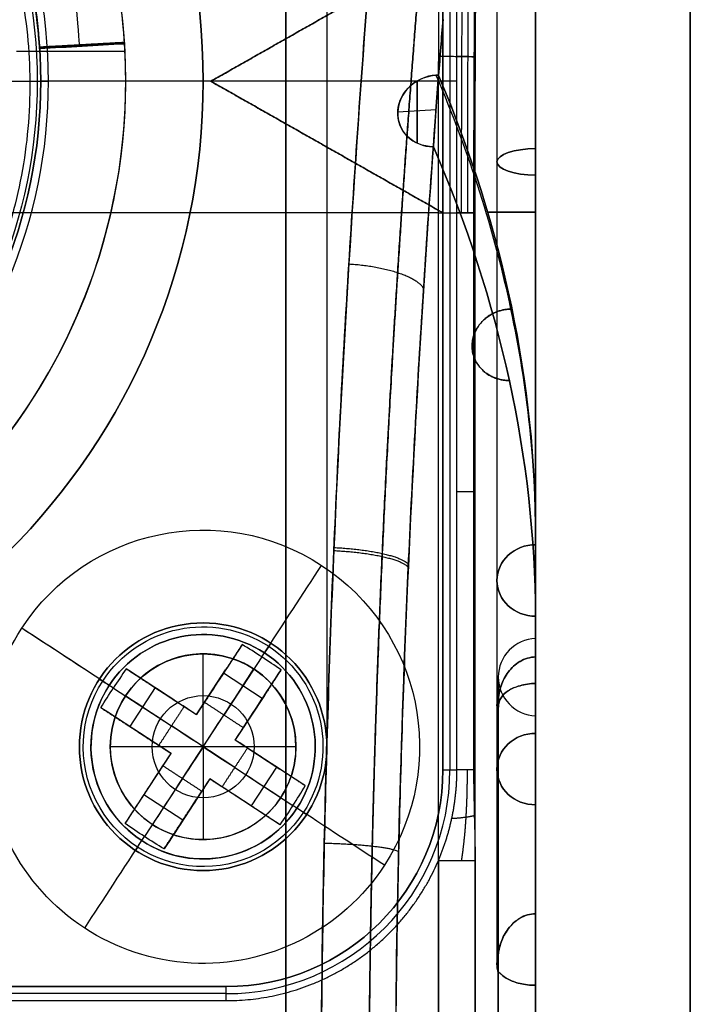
# Model space of a CAD drawing. Header units: millimetres. Extents: x 0 to 290, y -65 to 65.
# Tile 254 of 256: x 280.83 to 289.5, y 1.77 to 14.5. Entities that reach past the tile are written whole.
import ezdxf

# ---------------------------------------------------------------- set-up
doc = ezdxf.new("R2010")
doc.units = ezdxf.units.MM
doc.layers.add('Layer 01', color=7, linetype='Continuous', true_color=0x000000)

# ---------------------------------------------------------------- blocks, each defined once
blk = doc.blocks.new('Block 01')
at = {"layer": 'Layer 01'}
for p, q in [((284.271, -35.614), (284.271, 35.614)), ((286.3, 22.6, -52.55), (286.3, 4.8, -52.55)), ((286.395, 4.8, -44.551), (286.395, 22.6, -44.551)), ((287.5, 19.652), (287.5, 6.5)), ((289.5, 19.48), (289.5, -19.48)), ((287, 19.445, 7.077), (287, 5.638, 2.052)), ((287, 19.445, -7.077), (287, 5.638, -2.052)), ((287.5, 19.392, 10.093), (287.5, 4.722, 10.093)), ((287.5, 19.392, -10.093), (287.5, 4.722, -10.093)), ((286.3, 15.4, -53.3), (283.3, 13.7, -53.3)), ((284.8, 14.55, -53.2), (284.8, 12.85, -53.2)), ((282.184, 14.194, -59.153), (281.086, 14.132, -59.154)), ((281.635, 14.155, -58.315), (281.635, 14.171, -60)), ((280.788, 14.091, -60), (282.19, 14.091, -60)), ((280, 13.7, -46.5), (281.1, 13.7, -46.5)), ((280.96, 13.7, -35.224), (281.2, 13.7, -49)), ((286.3, 13.7, -51.7), (281.1, 13.7, -51.7)), ((281.1, 13.7, -51.7), (281.1, 13.7, -46.5)), ((283.2, 13.7, -49), (281.2, 13.7, -49)), ((283.3, 13.7, -53.4), (282.2, 13.7, -53.4)), ((282.2, 13.7, -60), (282.2, 13.7, -53.4)), ((283.2, 13.7, -49), (283.2, 13.7, -50)), ((286.3, 13.7, -50), (283.2, 13.7, -50)), ((286.3, 13.7, -53.2), (283.3, 13.7, -53.2)), ((286.3, 12, -53.3), (283.3, 13.7, -53.3)), ((285.964, 13.702, 31.947), (285.964, 12.901, 32.279)), ((285.973, 12.897, -32.282), (285.973, 13.707, -31.947)), ((286.483, 13.7, -39.544), (286.3, 13.7, -50)), ((286.3, 13.7, -53.2), (286.3, 13.7, -51.7)), ((286.212, 13.333, 32.144), (285.717, 13.302, 32.069)), ((286.212, 13.331, -32.145), (285.717, 13.3, -32.07)), ((287.5, 12.956, 4.184), (287.5, 12.956, -4.184)), ((284.8, 12.85, -53.4), (284.8, 12.85, -53.2)), ((287.5, 11.223, 17.5), (287.5, 11.223, 4.617)), ((287.5, 11.223, -4.617), (287.5, 11.223, -17.5)), ((284.731, 7.444, -53.4), (284.731, 7.444, -54.942)), ((287, 7.249, -17.5), (287, 2.296, -5.543)), ((287, 7.249, 17.5), (287, 2.296, 5.543)), ((287.5, 6.787, -17.691), (287.5, 6.787, -17.691)), ((283.2, 6.7, -51.7), (283.2, 6.7, -53.4)), ((287.5, 6.708, 17.5), (287.5, 2.018, 6.179)), ((284.075, 6.439, -53.4), (284.048, 6.398, -53.4)), ((283.2, 5.1, -41.279), (283.2, 6.3, -42)), ((283.2, 6.3, -42), (283.2, 6.3, -45.902)), ((283.958, 6.261, -55.604), (283.468, 5.51, -54.05)), ((283.993, 6.314, -50), (283.993, 6.314, -53.3)), ((283.113, 5.515, -54.916), (283.49, 6.093, -54.916)), ((283.965, 5.722, -54.829), (283.463, 6.05, -54.829)), ((281.861, 5.975, -53.4), (281.902, 5.948, -53.4)), ((282.039, 5.858, -55.604), (282.79, 5.368, -54.05)), ((282.579, 5.864, -54.826), (282.251, 5.362, -54.826)), ((282.536, 5.892, -54.916), (283.113, 5.515, -54.916)), ((283.409, 5.968, -55.72), (283.409, 5.968, -54.659)), ((282.66, 5.811, -55.72), (282.66, 5.811, -54.659)), ((283.992, 5.764, -54.916), (283.615, 5.187, -54.916)), ((283.911, 5.64, -55.72), (283.911, 5.64, -54.659)), ((287.017, 5.638, 2.052), (287, 5.638, 2.052)), ((287.017, 5.638, -2.052), (287, 5.638, -2.052)), ((282.932, 4.69, -54.05), (283.468, 5.51, -54.05)), ((287.5, 5.5), (287.5, -5.5)), ((282.785, 5.013, -54.916), (282.207, 5.39, -54.916)), ((283.61, 4.832, -54.05), (282.79, 5.368, -54.05)), ((282.332, 5.309, -55.72), (282.332, 5.309, -54.659)), ((283.2, 5.1, -41.279), (283.2, 3.9, -42)), ((283.615, 5.187, -54.916), (284.193, 4.81, -54.916)), ((282.408, 4.436, -54.916), (282.785, 5.013, -54.916)), ((284.149, 4.838, -54.826), (283.821, 4.336, -54.826)), ((284.068, 4.891, -55.72), (284.068, 4.891, -54.659)), ((283.61, 4.832, -54.05), (284.361, 4.342, -55.604)), ((282.932, 4.69, -54.05), (282.442, 3.939, -55.604)), ((283.287, 4.685, -54.916), (282.91, 4.107, -54.916)), ((283.864, 4.308, -54.916), (283.287, 4.685, -54.916)), ((282.937, 4.15, -54.829), (282.435, 4.478, -54.829)), ((282.489, 4.56, -55.72), (282.489, 4.56, -54.659)), ((283.74, 4.389, -55.72), (283.74, 4.389, -54.659)), ((287.5, 4.363, -11.839), (287.5, -4.363, -11.839)), ((287.5, 4.363, 11.839), (287.5, -4.363, 11.839)), ((282.991, 4.232, -55.72), (282.991, 4.232, -54.659)), ((284.498, 4.252, -53.4), (284.539, 4.225, -53.4)), ((282.407, 3.886, -50), (282.407, 3.886, -53.3)), ((283.2, 3.9, -42), (283.2, 3.9, -45.902)), ((282.352, 3.802, -53.4), (282.325, 3.761, -53.4)), ((283.2, 3.5, -51.7), (283.2, 3.5, -53.4)), ((281.669, 2.756, -53.4), (281.669, 2.756, -54.942)), ((287.017, 2.296, -5.543), (287, 2.296, -5.543)), ((287.017, 2.296, 5.543), (287, 2.296, 5.543)), ((283.5, 2, -52.55), (265.7, 2, -52.55)), ((283.5, 1.909, -44.804), (265.7, 1.909, -44.804))]:
    blk.add_line(p, q, dxfattribs=at)
at = {"layer": 'Layer 01', "extrusion": (9.13859e-18, 0, -1)}
for centre, radius in [((-274.6, 13.7, 49), 8.6), ((-274.6, 13.7, 46.5), 6.5)]:
    blk.add_arc(centre, radius, 90, 270, dxfattribs=at)
at = {"layer": 'Layer 01'}
for centre, radius, start, end in [((274.6, 13.7, -50), 8.6, 270, 90), ((274.6, 13.7, -53.4), 7.6, 270, 90), ((274.6, 13.7, -49), 6.6, 270, 90), ((274.6, 13.7, -51.7), 6.5, 270, 90), ((274.6, 13.7, -49.1), 6.5, 270, 90), ((274.6, 13.7, -57.05), 6.5, 4.4317, 28.4785), ((274.6, 13.7, -56.7), 7.6, 270, 4.665), ((274.6, 13.7, -60), 7.6, 296.9385, 3.7873), ((283.2, 5.1, -53.4), 1.6, 0, 180), ((283.2, 5.1, -53.3), 1.45, 326.8424, 146.8424), ((287.517, 6), 0.5, 91.9234, 268.0766), ((283.2, 5.1, -42), 1.2, 0, 180), ((283.2, 5.1, -45.902), 1.2, 0, 146.8424), ((283.2, 5.1, -53.3), 1.45, 146.8424, 326.8424), ((283.2, 5.1, -45.902), 1.2, 146.8424, 180), ((283.2, 5.1, -53.4), 1.6, 180, 0), ((283.2, 5.1, -45.902), 1.2, 180, 326.8424), ((283.2, 5.1, -45.902), 1.2, 326.8424, 360), ((283.5, 4.8, -50), 2.8, 270, 0), ((283.5, 4.8, -53.4), 2.8, 270, 0), ((283.5, 4.8, -44.778), 2.891, 270, 0)]:
    blk.add_arc(centre, radius, start, end, dxfattribs=at)
at = {"layer": 'Layer 01', "extrusion": (0, 0, -1)}
for centre, radius, start, end in [((-274.6, 13.7, 49.5), 8.6, 90, 270), ((-274.6, 13.7, 40.67), 6.455, 90, 270), ((-283.2, 5.1, 54.171), 2.8, 33.1576, 213.1576), ((-283.2, 5.1, 51.65), 1.45, 33.1576, 213.1576), ((-283.2, 5.1, 54.171), 2.8, 213.1576, 33.1576), ((-283.2, 5.1, 52.55), 1.6, 0, 180), ((-283.2, 5.1, 53.4), 1.55, 33.1576, 213.1576), ((-283.2, 5.1, 43.951), 1.2, 0, 180), ((-283.2, 5.1, 53.4), 1.55, 213.1576, 33.1576), ((-283.2, 5.1, 51.65), 1.45, 213.1576, 33.1576), ((-283.2, 5.1, 41.676), 0.66, 0, 180), ((-283.2, 5.1, 52.55), 1.6, 180, 0), ((-283.2, 5.1, 43.951), 1.2, 180, 0), ((-283.2, 5.1, 41.676), 0.66, 180, 0), ((-283.5, 4.8, 52.55), 2.8, 180, 270)]:
    blk.add_arc(centre, radius, start, end, dxfattribs=at)
at = {"layer": 'Layer 01', "extrusion": (1, 0, 0)}
for start, end in [(64.4201, 115.5799), (244.4201, 295.5799)]:
    blk.add_arc((0, 0, 284.271), 35.655, start, end, dxfattribs=at)
at = {"layer": 'Layer 01', "extrusion": (-1, -8.63844e-32, -9.13859e-18)}
for centre, radius, start, end in [((0, 0, -284.802), 35.646, 98.4162, 114.9821), ((0, 0, -287.017), 6, 180, 199.9748), ((0, 0, -287.017), 6, 160.0252, 180), ((0, 0, -287.017), 6, 200.0252, 247.4748), ((0, 0, -287.017), 6, 112.5252, 159.9748), ((0, 0, -287.017), 6, 247.5252, 292.4748), ((0, 0, -287.017), 6, 67.5252, 112.4748)]:
    blk.add_arc(centre, radius, start, end, dxfattribs=at)
at = {"layer": 'Layer 01', "extrusion": (0.161736, -0.377645, -0.911716)}
blk.add_arc((268.34, 104.777, 11.949), 0.5, 115.1859, 295.1279, dxfattribs=at)
at = {"layer": 'Layer 01', "extrusion": (0.161736, -0.377645, 0.911716)}
for start, end in [(68.6711, 244.8141), (64.8721, 68.6711)]:
    blk.add_arc((268.34, -104.777, 11.949), 0.5, start, end, dxfattribs=at)
at = {"layer": 'Layer 01', "extrusion": (0, -0.939693, -0.34202)}
blk.add_arc((287.5, 0, -13.471), 0.5, 90, 270, dxfattribs=at)
at = {"layer": 'Layer 01', "extrusion": (0, -0.939693, 0.34202)}
blk.add_arc((287.5, 0, -13.471), 0.5, 90, 270, dxfattribs=at)
at = {"layer": 'Layer 01', "extrusion": (-9.68481e-21, 1, -1.23132e-20)}
blk.add_arc((-286.233, 39.059, 12), 0.5, 91, 165.3729, dxfattribs=at)
at = {"layer": 'Layer 01', "extrusion": (-7.20853e-15, 1, 1.1276e-14)}
blk.add_arc((-286.214, -39.134, 12), 0.5, 194.6785, 237.4944, dxfattribs=at)
at = {"layer": 'Layer 01', "extrusion": (0, 1, 0)}
for centre, start, end in [((-203.625, -17.5, 12.008), 180, 186.97489), ((-203.625, 17.5, 12.008), 173.02511, 180)]:
    blk.add_arc(centre, 83.875, start, end, dxfattribs=at)
at = {"layer": 'Layer 01', "extrusion": (0, -1, 0)}
blk.add_arc((286.214, -39.134, -8.4), 0.5, 302.5056, 345.3215, dxfattribs=at)
at = {"layer": 'Layer 01', "extrusion": (-1.0722e-15, 6.78709e-16, -1)}
for centre, start, end in [((-283.2, 5.1, 53.4), 33.1576, 213.1576), ((-283.2, 5.1, 54.942), 33.1576, 213.1576), ((-283.2, 5.1, 54.942), 213.1576, 33.1576)]:
    blk.add_arc(centre, 2.8, start, end, dxfattribs=at)
at = {"layer": 'Layer 01', "extrusion": (-8.44295e-18, -0.382683, 0.92388)}
blk.add_arc((287.5, 0, -18.942), 0.5, 90, 270, dxfattribs=at)
at = {"layer": 'Layer 01', "extrusion": (4.07756e-18, -0.382683, -0.92388)}
blk.add_arc((287.5, 0, -18.942), 0.5, 90.025, 270, dxfattribs=at)
at = {"layer": 'Layer 01', "extrusion": (0.837169, -0.546944, 1.92546e-17)}
for start, end in [(286.1021, 304.0558), (235.9442, 253.8979)]:
    blk.add_arc((159.164, -50.8, 234.297), 5, start, end, dxfattribs=at)
at = {"layer": 'Layer 01', "extrusion": (-9.97507e-18, -1.52681e-17, -1)}
for start, end in [(33.1576, 213.1576), (213.1576, 33.1576)]:
    blk.add_arc((-283.2, 5.1, 50), 1.45, start, end, dxfattribs=at)
at = {"layer": 'Layer 01', "extrusion": (1.05225e-15, -7.09245e-16, -1)}
blk.add_arc((-283.2, 5.1, 53.4), 2.8, 213.1576, 33.1576, dxfattribs=at)
at = {"layer": 'Layer 01', "extrusion": (0.546944, 0.837169, -5.83679e-14)}
blk.add_arc((-234.297, -50.8, 159.164), 5, 286.1021, 304.0558, dxfattribs=at)
at = {"layer": 'Layer 01', "extrusion": (0.546944, 0.837169, 0)}
for start, end in [(287.9706, 304.0558), (235.9442, 253.8979)]:
    blk.add_arc((-234.297, -50.8, 159.164), 5, start, end, dxfattribs=at)
at = {"layer": 'Layer 01', "extrusion": (0, -8.89859e-17, -1)}
for start, end in [(0, 180), (180, 0)]:
    blk.add_arc((-283.2, 5.1, 51.7), 1.6, start, end, dxfattribs=at)
at = {"layer": 'Layer 01', "extrusion": (3.82773e-15, -2.52254e-15, -1)}
blk.add_arc((-283.2, 5.1, 53.4), 1.55, 33.1576, 213.1576, dxfattribs=at)
at = {"layer": 'Layer 01', "extrusion": (-1, -5.96654e-17, 8.16683e-18)}
blk.add_arc((0, 0, -287.5), 6.5, 180, 195.5881, dxfattribs=at)
at = {"layer": 'Layer 01', "extrusion": (-1, -6.19438e-17, -8.47869e-18)}
blk.add_arc((0, 0, -287.5), 6.5, 164.4119, 180, dxfattribs=at)
at = {"layer": 'Layer 01', "extrusion": (-0.837169, 0.546944, 1.3347e-12)}
blk.add_arc((-159.164, -50.8, -233.997), 4.991, 253.9235, 266.554, dxfattribs=at)
at = {"layer": 'Layer 01', "extrusion": (0.473668, 0.72501, 0.5)}
blk.add_arc((-234.297, -123.576, 111.239), 4.854, 266.4563, 273.5437, dxfattribs=at)
at = {"layer": 'Layer 01', "extrusion": (-0.837169, 0.546944, -1.82378e-17)}
for centre, radius, start, end in [((-160.714, -53.3, -234.297), 0.1, 270, 0), ((-150.9, -50.213, -234.297), 10.4, 142.6232, 155.5116)]:
    blk.add_arc(centre, radius, start, end, dxfattribs=at)
at = {"layer": 'Layer 01', "extrusion": (-0.72501, 0.473668, 0.5)}
blk.add_arc((-159.164, 73.154, -229.508), 4.854, 266.4563, 270, dxfattribs=at)
at = {"layer": 'Layer 01', "extrusion": (0.546944, 0.837169, -3.84233e-13)}
blk.add_arc((-234.297, -50.8, 159.464), 4.991, 273.446, 286.0765, dxfattribs=at)
at = {"layer": 'Layer 01', "extrusion": (0.837169, -0.546944, 4.09971e-13)}
blk.add_arc((159.164, -50.8, 234.597), 4.991, 273.446, 286.0765, dxfattribs=at)
at = {"layer": 'Layer 01', "extrusion": (1.90888e-15, -1.2689e-15, -1)}
blk.add_arc((-283.2, 5.1, 53.4), 1.55, 213.1576, 33.1576, dxfattribs=at)
at = {"layer": 'Layer 01', "extrusion": (0.72501, -0.473668, -0.5)}
blk.add_arc((159.164, 73.154, 229.508), 4.854, 266.4563, 270, dxfattribs=at)
at = {"layer": 'Layer 01', "extrusion": (0.546944, 0.837169, -1.33921e-13)}
blk.add_arc((-232.747, -53.3, 159.164), 0.1, 180, 270, dxfattribs=at)
at = {"layer": 'Layer 01', "extrusion": (-0.546944, -0.837169, -1.82378e-17)}
for centre, radius, start, end in [((232.747, -53.3, -159.164), 0.1, 270, 0), ((242.561, -50.213, -159.164), 10.4, 142.6232, 155.5116)]:
    blk.add_arc(centre, radius, start, end, dxfattribs=at)
at = {"layer": 'Layer 01', "extrusion": (-1, -5.49937e-18, 5.2645e-18)}
blk.add_arc((0, 0, -287.5), 6.5, 204.4119, 243.0881, dxfattribs=at)
at = {"layer": 'Layer 01', "extrusion": (-1, 1.08926e-13, 4.94328e-14)}
blk.add_arc((0, 0, -287.5), 6.5, 116.9119, 155.5881, dxfattribs=at)
at = {"layer": 'Layer 01', "extrusion": (-0.546944, -0.837169, -3.01906e-14)}
blk.add_arc((242.561, -50.213, -159.164), 10.4, 142.6232, 155.5116, dxfattribs=at)
at = {"layer": 'Layer 01', "extrusion": (0.546944, 0.837169, -1.00195e-13)}
blk.add_arc((-234.297, -50.8, 158.864), 4.991, 273.446, 286.0765, dxfattribs=at)
at = {"layer": 'Layer 01', "extrusion": (3.46953e-12, -0.939693, -0.34202)}
blk.add_arc((287.5, 0, -6), 0.5, 165.1128, 194.8872, dxfattribs=at)
at = {"layer": 'Layer 01', "extrusion": (6.22336e-14, -0.939693, 0.34202)}
blk.add_arc((287.5, 0, -6), 0.5, 165.1128, 194.8872, dxfattribs=at)
at = {"layer": 'Layer 01', "extrusion": (1, -6.47977e-51, 9.13859e-18)}
blk.add_arc((0, 0, 287.5), 5.5, 180, 0, dxfattribs=at)
at = {"layer": 'Layer 01', "extrusion": (1, 6.46644e-51, 9.13859e-18)}
blk.add_arc((0, 0, 287.5), 5.5, 0, 180, dxfattribs=at)
at = {"layer": 'Layer 01', "extrusion": (0, -0.382683, -0.92388)}
blk.add_arc((287.5, 0, -12.572), 0.5, 90, 270, dxfattribs=at)
at = {"layer": 'Layer 01', "extrusion": (0, -0.382683, 0.92388)}
blk.add_arc((287.5, 0, -12.572), 0.5, 90, 270, dxfattribs=at)
at = {"layer": 'Layer 01', "extrusion": (0, -2.77556e-17, -1)}
blk.add_arc((-283.2, 5.1, 42), 1.2, 180, 0, dxfattribs=at)
at = {"layer": 'Layer 01', "extrusion": (0.837169, -0.546944, -1.82378e-17)}
for centre, radius, start, end in [((167.429, -50.213, 234.297), 10.4, 142.6232, 155.5116), ((157.614, -53.3, 234.297), 0.1, 270, 0)]:
    blk.add_arc(centre, radius, start, end, dxfattribs=at)
at = {"layer": 'Layer 01', "extrusion": (0.546944, 0.837169, 3.49575e-14)}
blk.add_arc((-226.032, -50.213, 159.164), 10.4, 142.6232, 155.5116, dxfattribs=at)
at = {"layer": 'Layer 01', "extrusion": (0.546944, 0.837169, 8.36487e-14)}
blk.add_arc((-234.297, -50.8, 159.464), 4.991, 253.9235, 266.554, dxfattribs=at)
at = {"layer": 'Layer 01', "extrusion": (0.837169, -0.546944, -1.96253e-13)}
blk.add_arc((159.164, -50.8, 233.997), 4.991, 253.9235, 266.554, dxfattribs=at)
at = {"layer": 'Layer 01', "extrusion": (-2.5099e-15, -2.77556e-17, -1)}
blk.add_arc((-283.5, 4.8, 51.7), 2.8, 180, 270, dxfattribs=at)
at = {"layer": 'Layer 01', "extrusion": (-6.2337e-13, 1, 4.54344e-13)}
blk.add_arc((-286.214, -39.134, 4.8), 0.5, 194.6785, 237.4944, dxfattribs=at)
at = {"layer": 'Layer 01', "extrusion": (-0.837169, 0.546944, -1.21474e-12)}
blk.add_arc((-159.164, -50.8, -234.597), 4.991, 273.446, 286.0765, dxfattribs=at)
at = {"layer": 'Layer 01', "extrusion": (0.546944, 0.837169, 6.38856e-14)}
blk.add_arc((-234.297, -50.8, 158.864), 4.991, 253.9235, 266.554, dxfattribs=at)
at = {"layer": 'Layer 01', "extrusion": (0.72501, -0.473668, 0.5)}
blk.add_arc((159.164, -161.143, 176.306), 4.854, 270, 273.5437, dxfattribs=at)
at = {"layer": 'Layer 01', "extrusion": (-0.72501, 0.473668, -0.5)}
blk.add_arc((-159.164, -161.143, -176.306), 4.854, 270, 273.5437, dxfattribs=at)
at = {"layer": 'Layer 01', "extrusion": (0.546944, 0.837169, 1.70544e-13)}
blk.add_arc((-234.297, -50.8, 159.164), 5, 235.9442, 253.8979, dxfattribs=at)
at = {"layer": 'Layer 01', "extrusion": (0.546944, 0.837169, 2.36546e-13)}
blk.add_arc((-235.847, -53.3, 159.164), 0.1, 270, 0, dxfattribs=at)
at = {"layer": 'Layer 01', "extrusion": (0.473668, 0.72501, -0.5)}
blk.add_arc((-234.297, 35.588, 164.441), 4.854, 266.4563, 273.5437, dxfattribs=at)
at = {"layer": 'Layer 01', "extrusion": (-5.36941e-19, 1, 6.82663e-19)}
blk.add_arc((-286.233, -39.059, 3.627), 0.5, 194.6271, 269, dxfattribs=at)
at = {"layer": 'Layer 01', "extrusion": (-9.67144e-15, -0.382683, 0.92388)}
blk.add_arc((287.5, 0, -6), 0.5, 165.1128, 194.8872, dxfattribs=at)
at = {"layer": 'Layer 01', "extrusion": (-6.51771e-15, -0.382683, -0.92388)}
blk.add_arc((287.5, 0, -6), 0.5, 165.1128, 194.8872, dxfattribs=at)
at = {"layer": 'Layer 01', "extrusion": (-1, 4.58627e-32, -5.95453e-18)}
blk.add_arc((0, 0, -287.5), 6.5, 251.9119, 288.0881, dxfattribs=at)
at = {"layer": 'Layer 01', "extrusion": (-1, 4.71731e-32, -5.95453e-18)}
blk.add_arc((0, 0, -287.5), 6.5, 71.9119, 108.0881, dxfattribs=at)
at = {"layer": 'Layer 01'}
for points, degree in [([(286.3, 22.6, -50), (286.3, 13.7, -50), (286.3, 4.8, -50)], 2), ([(286.3, 22.6, -51.7), (286.3, 13.7, -51.7), (286.3, 4.8, -51.7)], 2), ([(287.5, 19.541, 6.58), (287.5, 12.901, 4.163), (287.5, 6.261, 1.747)], 2), ([(287.5, 6.261, -1.747), (287.5, 12.901, -4.163), (287.5, 19.541, -6.58)], 2), ([(287.5, 5.919, 2.686), (287.5, 12.635, 5.131), (287.5, 19.352, 7.576)], 2), ([(287.5, 19.352, -7.576), (287.5, 12.635, -5.131), (287.5, 5.919, -2.686)], 2), ([(289.5, -18.688, 17.5), (289.5, 0, 17.5), (289.5, 18.688, 17.5)], 2), ([(289.5, 18.688, -17.5), (289.5, 0, -17.5), (289.5, -18.688, -17.5)], 2), ([(287.5, 16.227, 17.5), (287.5, 12.008, 17.5), (287.5, 7.79, 17.5)], 2), ([(287.5, 7.79, -17.5), (287.5, 12.008, -17.5), (287.5, 16.227, -17.5)], 2), ([(286.242, 12, 39.559), (286.242, 13.347, 39.559), (286.247, 14.694, 39.537), (286.259, 16.04, 39.493)], 3), ([(286.718, 16.031, -39.183), (286.704, 14.688, -39.234), (286.697, 13.344, -39.26), (286.697, 12, -39.26)], 3), ([(286.717, 12, 39.186), (286.717, 13.342, 39.186), (286.723, 14.683, 39.164), (286.734, 16.024, 39.12)], 3), ([(283.3, 13.7, -53.2), (284.8, 14.55, -53.2), (286.3, 15.4, -53.2)], 2), ([(286.3, 15.4, -53.4), (284.8, 14.55, -53.4), (283.3, 13.7, -53.4)], 2), ([(286.3, 12, -53.2), (286.3, 13.7, -53.2), (286.3, 15.4, -53.2)], 2), ([(286.245, 13.775, -31.953), (286.264, 14.018, -31.846), (286.283, 14.259, -31.737), (286.302, 14.499, -31.624)], 3), ([(286.302, 14.499, 31.624), (286.283, 14.258, 31.737), (286.264, 14.017, 31.846), (286.245, 13.775, 31.953)], 3), ([(282.183, 14.202, -60), (281.634, 14.171, -60), (281.085, 14.141, -60)], 2), ([(281.085, 14.141, -60), (281.085, 14.135, -59.436), (281.086, 14.129, -58.871), (281.086, 14.124, -58.307)], 3), ([(281.086, 14.124, -58.307), (281.452, 14.144, -58.313), (281.818, 14.165, -58.318), (282.184, 14.186, -58.323)], 3), ([(281.948, 14.172, -58.32), (281.517, 14.148, -58.311), (281.086, 14.124, -58.301)], 2), ([(282.183, 14.202, -60), (282.184, 14.197, -59.441), (282.184, 14.191, -58.882), (282.184, 14.186, -58.323)], 3), ([(286.211, 13.317, -32.15), (286.222, 13.471, -32.088), (286.232, 13.626, -32.026), (286.243, 13.78, -31.964)], 3), ([(286.243, 13.78, 31.964), (286.232, 13.626, 32.026), (286.222, 13.471, 32.088), (286.211, 13.317, 32.15)], 3), ([(286.245, 13.775, -31.953), (286.245, 13.777, -31.957), (286.244, 13.779, -31.961), (286.243, 13.78, -31.964)], 3), ([(286.243, 13.78, 31.964), (286.244, 13.779, 31.961), (286.245, 13.777, 31.957), (286.245, 13.775, 31.953)], 3), ([(287.5, 7.79, -17.5), (287.5, 9.794, -22.339), (287.081, 11.797, -27.176), (286.245, 13.775, -31.953)], 3), ([(286.245, 13.775, 31.953), (287.081, 11.797, 27.176), (287.5, 9.794, 22.339), (287.5, 7.79, 17.5)], 3), ([(283.3, 13.7, -53.4), (284.8, 12.85, -53.4), (286.3, 12, -53.4)], 2), ([(283.3, 13.7, -53.4), (283.3, 13.7, -53.3), (283.3, 13.7, -53.2)], 2), ([(286.3, 12, -53.2), (284.8, 12.85, -53.2), (283.3, 13.7, -53.2)], 2), ([(286.177, 12.854, -32.336), (287.047, 10.849, -27.498), (287.489, 8.818, -22.596), (287.5, 6.787, -17.691)], 3), ([(287.5, 6.787, 17.691), (287.489, 8.818, 22.596), (287.047, 10.849, 27.498), (286.177, 12.854, 32.336)], 3), ([(286.242, 12, 39.559), (269.121, 12, 39.858), (252, 12, 40.157)], 2), ([(286.242, -12, 39.559), (286.242, 0, 39.559), (286.242, 12, 39.559)], 2), ([(286.3, 4.8, -53.4), (286.3, 8.4, -53.4), (286.3, 12, -53.4)], 2), ([(286.3, 12, -53.4), (286.3, 12, -53.3), (286.3, 12, -53.2)], 2), ([(286.482, 4.8, -39.555), (286.482, 8.4, -39.555), (286.482, 12, -39.555)], 2), ([(286.697, 12, -39.26), (286.697, 8.4, -39.26), (286.697, 4.8, -39.26)], 2), ([(286.717, -12, 39.186), (286.717, 0, 39.186), (286.717, 12, 39.186)], 2), ([(287.5, 7.79, 17.5), (287.5, 7.764, 17.436), (287.5, 7.737, 17.372), (287.5, 7.711, 17.309)], 3), ([(287.5, 7.711, -17.31), (287.5, 7.737, -17.373), (287.5, 7.764, -17.437), (287.5, 7.79, -17.5)], 3), ([(287.5, 2.942, -5.796), (287.5, 5.326, -11.552), (287.5, 7.711, -17.309)], 2), ([(287.5, 7.711, 17.309), (287.5, 5.326, 11.552), (287.5, 2.942, 5.796)], 2), ([(287.5, 7.711, -17.309), (287.5, 7.711, -17.309), (287.5, 7.711, -17.309), (287.5, 7.711, -17.31)], 3), ([(287.5, 6.787, -17.691), (287.5, 6.76, -17.628), (287.5, 6.734, -17.564), (287.5, 6.708, -17.5)], 3), ([(287.5, 6.708, 17.5), (287.5, 6.734, 17.564), (287.5, 6.76, 17.628), (287.5, 6.787, 17.691)], 3), ([(280.856, 6.631, -53.4), (280.856, 6.631, -54.171), (280.856, 6.631, -54.942)], 2), ([(287.5, 6.708, -17.5), (287.5, 4.363, -11.839), (287.5, 2.018, -6.179)], 2), ([(287.5, -6.708, -17.5), (287.5, 0, -17.5), (287.5, 6.708, -17.5)], 2), ([(287.5, 6.708, 17.5), (287.5, 0, 17.5), (287.5, -6.708, 17.5)], 2), ([(287.5, 2.018, 6.179), (287.5, 4.363, 11.839), (287.5, 6.708, 17.5)], 2), ([(283.705, 6.421, -55.596), (283.461, 6.048, -54.823), (283.217, 5.674, -54.05)], 2), ([(282.207, 6.107, -55.596), (282.581, 5.863, -54.823), (282.954, 5.619, -54.05)], 2), ([(284.207, 6.093, -55.596), (283.963, 5.719, -54.823), (283.719, 5.346, -54.05)], 2), ([(281.986, 5.893, -50), (281.986, 5.893, -51.65), (281.986, 5.893, -53.3)], 2), ([(281.879, 5.605, -55.596), (282.252, 5.361, -54.823), (282.626, 5.117, -54.05)], 2), ([(282.954, 5.619, -54.05), (282.79, 5.368, -54.05), (282.626, 5.117, -54.05)], 2), ([(283.113, 5.515, -54.05), (283.034, 5.567, -54.05), (282.954, 5.619, -54.05)], 2), ([(283.217, 5.674, -54.05), (283.165, 5.595, -54.05), (283.113, 5.515, -54.05)], 2), ([(283.719, 5.346, -54.05), (283.468, 5.51, -54.05), (283.217, 5.674, -54.05)], 2), ([(287.017, 5.682, 1.931), (287.017, 5.653, 2.012), (287.017, 5.624, 2.092), (287.017, 5.594, 2.173)], 3), ([(287.017, 5.682, -1.931), (287.017, 5.653, -2.012), (287.017, 5.624, -2.092), (287.017, 5.594, -2.173)], 3), ([(283.113, 5.515, -54.05), (283.113, 5.515, -54.916), (283.113, 5.515, -55.782)], 2), ([(283.615, 5.187, -54.05), (283.667, 5.266, -54.05), (283.719, 5.346, -54.05)], 2), ([(281.6, 5.1, -53.4), (281.6, 5.1, -52.55), (281.6, 5.1, -51.7)], 2), ([(282, 5.1, -42), (282, 5.1, -43.951), (282, 5.1, -45.902)], 2), ([(283.2, 5.1, -41.279), (282.6, 5.1, -41.639), (282, 5.1, -42)], 2), ([(282.626, 5.117, -54.05), (282.705, 5.065, -54.05), (282.785, 5.013, -54.05)], 2), ([(284.4, 5.1, -42), (283.8, 5.1, -41.639), (283.2, 5.1, -41.279)], 2), ([(283.774, 5.083, -54.05), (283.695, 5.135, -54.05), (283.615, 5.187, -54.05)], 2), ([(283.615, 5.187, -55.782), (283.615, 5.187, -54.916), (283.615, 5.187, -54.05)], 2), ([(284.4, 5.1, -45.902), (284.4, 5.1, -43.951), (284.4, 5.1, -42)], 2), ([(284.8, 5.1, -51.7), (284.8, 5.1, -52.55), (284.8, 5.1, -53.4)], 2), ([(282.785, 5.013, -54.05), (282.733, 4.934, -54.05), (282.681, 4.854, -54.05)], 2), ([(282.785, 5.013, -55.782), (282.785, 5.013, -54.916), (282.785, 5.013, -54.05)], 2), ([(283.446, 4.581, -54.05), (283.61, 4.832, -54.05), (283.774, 5.083, -54.05)], 2), ([(284.521, 4.595, -55.596), (284.148, 4.839, -54.823), (283.774, 5.083, -54.05)], 2), ([(282.193, 4.107, -55.596), (282.437, 4.481, -54.823), (282.681, 4.854, -54.05)], 2), ([(282.681, 4.854, -54.05), (282.932, 4.69, -54.05), (283.183, 4.526, -54.05)], 2), ([(286.3, 4.8, -50), (286.391, 4.8, -44.778), (286.482, 4.8, -39.555)], 2), ([(286.3, 4.8, -53.4), (286.3, 4.8, -52.55), (286.3, 4.8, -51.7)], 2), ([(286.697, 4.8, -39.26), (286.697, 4.407, -39.26), (286.717, 4.019, -39.186), (286.717, 3.627, -39.186)], 3), ([(283.183, 4.526, -54.05), (283.235, 4.605, -54.05), (283.287, 4.685, -54.05)], 2), ([(283.287, 4.685, -54.05), (283.366, 4.633, -54.05), (283.446, 4.581, -54.05)], 2), ([(283.287, 4.685, -55.782), (283.287, 4.685, -54.916), (283.287, 4.685, -54.05)], 2), ([(284.193, 4.093, -55.596), (283.819, 4.337, -54.823), (283.446, 4.581, -54.05)], 2), ([(282.695, 3.779, -55.596), (282.939, 4.152, -54.823), (283.183, 4.526, -54.05)], 2), ([(284.414, 4.307, -53.3), (284.414, 4.307, -51.65), (284.414, 4.307, -50)], 2), ([(285.544, 3.569, -54.942), (285.544, 3.569, -54.171), (285.544, 3.569, -53.4)], 2), ([(286.242, 3.627, -39.559), (286.242, -4.187, -39.559), (286.242, -12, -39.559)], 2), ([(286.717, 3.627, -39.186), (286.717, -4.187, -39.186), (286.717, -12, -39.186)], 2), ([(287.017, 2.415, -5.494), (287.017, 2.336, -5.527), (287.017, 2.257, -5.56), (287.017, 2.177, -5.592)], 3), ([(287.017, 2.415, 5.494), (287.017, 2.336, 5.527), (287.017, 2.257, 5.56), (287.017, 2.177, 5.592)], 3), ([(283.5, 2, -50), (274.6, 2, -50), (265.7, 2, -50)], 2), ([(283.5, 2, -51.7), (274.6, 2, -51.7), (265.7, 2, -51.7)], 2), ([(265.7, 2, -53.4), (274.6, 2, -53.4), (283.5, 2, -53.4)], 2), ([(283.5, 1.819, -39.607), (283.5, 1.909, -44.804), (283.5, 2, -50)], 2), ([(283.5, 2, -53.4), (283.5, 2, -52.55), (283.5, 2, -51.7)], 2), ([(265.7, 1.824, -39.918), (274.6, 1.821, -39.763), (283.5, 1.819, -39.607)], 2)]:
    blk.add_open_spline(points, degree=degree, dxfattribs=at)
for points, knots in [([(274.6, 20.01, -32.36), (275.03, 20.009, -32.34), (275.46, 19.966, -32.347), (276.313, 19.789, -32.416), (276.719, 19.66, -32.476), (277.299, 19.412, -32.598), (277.488, 19.319, -32.644), (277.856, 19.116, -32.747), (278.036, 19.005, -32.803), (278.55, 18.651, -32.983), (278.862, 18.388, -33.117), (279.286, 17.955, -33.333), (279.421, 17.804, -33.408), (279.675, 17.489, -33.563), (279.796, 17.325, -33.643), (280.128, 16.822, -33.883), (280.315, 16.472, -34.047), (280.622, 15.739, -34.379), (280.742, 15.352, -34.548), (280.906, 14.571, -34.878), (280.951, 14.175, -35.039), (280.966, 13.37, -35.353), (280.934, 12.96, -35.507), (280.794, 12.16, -35.795), (280.685, 11.766, -35.931), (280.387, 10.991, -36.188), (280.199, 10.617, -36.306), (279.866, 10.089, -36.469), (279.745, 9.918, -36.521), (279.486, 9.586, -36.62), (279.346, 9.424, -36.667), (278.907, 8.964, -36.802), (278.585, 8.689, -36.88), (277.886, 8.202, -37.02), (277.505, 7.99, -37.081), (276.719, 7.653, -37.184), (276.311, 7.523, -37.227), (275.46, 7.348, -37.296), (275.03, 7.304, -37.322), (274.6, 7.304, -37.339)], [0, 0, 0, 0, 1.297653, 1.297653, 2.595306, 2.595306, 3.244132, 3.244132, 3.892959, 3.892959, 5.190611, 5.190611, 5.839438, 5.839438, 6.488264, 6.488264, 7.785917, 7.785917, 9.08357, 9.08357, 10.381223, 10.381223, 11.678876, 11.678876, 12.976528, 12.976528, 14.274181, 14.274181, 14.923008, 14.923008, 15.571834, 15.571834, 16.869487, 16.869487, 18.16714, 18.16714, 19.464793, 19.464793, 20.762445, 20.762445, 20.762445, 20.762445]), ([(281.085, 14.141, -60), (281.017, 15.142, -60), (280.713, 16.126, -60), (279.697, 17.857, -60), (278.985, 18.602, -60), (278.144, 19.149, -60)], [-6.074636, -6.074636, -6.074636, -6.074636, -3.037318, -3.037318, 0, 0, 0, 0]), ([(280.956, 15.061, -54.396), (280.998, 14.866, -54.926), (281.022, 14.71, -55.35), (281.046, 14.539, -55.828), (281.052, 14.492, -55.96), (281.058, 14.437, -56.119), (281.06, 14.421, -56.166), (281.062, 14.401, -56.225), (281.063, 14.392, -56.253), (281.064, 14.384, -56.28), (281.064, 14.38, -56.293), (281.065, 14.378, -56.299), (281.065, 14.377, -56.301), (281.065, 14.377, -56.303), (281.065, 14.377, -56.302), (281.085, 14.18, -56.963), (281.088, 14.095, -57.631), (281.086, 14.124, -58.307)], [0, 0, 0, 0, 1.017674, 1.017674, 1.526511, 1.526511, 1.78093, 1.78093, 1.908139, 1.971743, 2.003546, 2.019447, 2.027398, 2.027398, 2.035348, 2.035348, 4.070696, 4.070696, 4.070696, 4.070696]), ([(281.528, 14.942, -54.751), (281.541, 14.814, -55.099), (281.554, 14.686, -55.448), (281.598, 14.257, -56.61), (281.598, 14.115, -57.448), (281.596, 14.152, -58.313), (281.596, 14.152, -58.314), (281.596, 14.153, -58.315)], [0.1342572, 0.1342572, 0.1342572, 0.1342572, 0.3913251, 0.3913251, 0.9926404, 0.9926404, 0.9931999, 0.9931999, 0.9931999, 0.9931999]), ([(285.334, -14.917, -32.364), (285.154, -12.577, -33.446), (284.999, -10.154, -34.262), (284.837, -6.391, -35.091), (284.795, -5.113, -35.301), (284.738, -2.553, -35.578), (284.724, -1.267, -35.648), (284.725, 2.608, -35.645), (284.783, 5.143, -35.365), (284.944, 8.876, -34.544), (285.009, 10.108, -34.203), (285.16, 12.549, -33.382), (285.244, 13.747, -32.905), (285.334, 14.917, -32.364)], [-30.857498, -30.857498, -30.857498, -30.857498, -23.143124, -23.143124, -19.285937, -19.285937, -15.428749, -15.428749, -7.714375, -7.714375, -3.857187, -3.857187, 0, 0, 0, 0]), ([(285.334, 14.917, 32.364), (285.154, 12.577, 33.446), (284.999, 10.154, 34.262), (284.837, 6.391, 35.091), (284.795, 5.113, 35.301), (284.738, 2.554, 35.578), (284.724, 1.267, 35.648), (284.725, -2.608, 35.645), (284.783, -5.143, 35.365), (284.944, -8.876, 34.544), (285.009, -10.108, 34.203), (285.16, -12.549, 33.382), (285.244, -13.747, 32.905), (285.334, -14.917, 32.364)], [-30.857499, -30.857499, -30.857499, -30.857499, -23.143124, -23.143124, -19.285937, -19.285937, -15.42875, -15.42875, -7.714375, -7.714375, -3.857187, -3.857187, 0, 0, 0, 0]), ([(282.184, 14.186, -58.323), (282.186, 14.167, -57.878), (282.184, 14.193, -57.437), (282.174, 14.334, -56.56), (282.165, 14.449, -56.125), (282.145, 14.608, -55.693)], [0, 0, 0, 0, 1.343642, 1.343642, 2.687285, 2.687285, 2.687285, 2.687285]), ([(286.211, 13.779, -31.959), (286.639, 12.779, -29.546), (286.961, 11.77, -27.109), (287.392, 9.744, -22.217), (287.5, 8.727, -19.761), (287.5, 7.711, -17.31)], [0, 0, 0, 0, 8.047083, 8.047083, 16.092858, 16.092858, 16.092858, 16.092858]), ([(286.211, 13.779, 31.959), (286.639, 12.779, 29.546), (286.961, 11.77, 27.109), (287.392, 9.744, 22.216), (287.5, 8.726, 19.76), (287.5, 7.711, 17.309)], [0, 0, 0, 0, 8.047083, 8.047083, 16.094167, 16.094167, 16.094167, 16.094167]), ([(286.211, -13.317, -32.15), (286.053, -11.215, -33.039), (285.919, -9.044, -33.713), (285.804, -6.242, -34.283), (285.783, -5.676, -34.383), (285.748, -4.543, -34.555), (285.733, -3.975, -34.627), (285.697, -2.267, -34.798), (285.685, -1.123, -34.855), (285.685, 2.323, -34.852), (285.735, 4.579, -34.621), (285.872, 7.906, -33.945), (285.928, 9.005, -33.664), (286.058, 11.183, -32.99), (286.132, 12.263, -32.596), (286.211, 13.317, -32.15)], [0, 0, 0, 0, 6.853495, 6.853495, 8.566869, 8.566869, 10.280242, 10.280242, 13.70699, 13.70699, 20.560484, 20.560484, 23.987232, 23.987232, 27.413979, 27.413979, 27.413979, 27.413979]), ([(286.211, 13.317, 32.15), (286.053, 11.215, 33.039), (285.919, 9.045, 33.713), (285.804, 6.242, 34.283), (285.783, 5.676, 34.383), (285.748, 4.543, 34.555), (285.733, 3.975, 34.627), (285.697, 2.267, 34.798), (285.685, 1.123, 34.855), (285.685, -2.323, 34.852), (285.735, -4.579, 34.621), (285.872, -7.906, 33.945), (285.928, -9.005, 33.664), (286.058, -11.183, 32.99), (286.132, -12.263, 32.596), (286.211, -13.317, 32.15)], [0, 0, 0, 0, 6.853495, 6.853495, 8.566869, 8.566869, 10.280243, 10.280243, 13.70699, 13.70699, 20.560485, 20.560485, 23.987233, 23.987233, 27.41398, 27.41398, 27.41398, 27.41398]), ([(287.5, 6.261, -1.747), (287.428, 6.258, -1.746), (287.358, 6.237, -1.755), (287.237, 6.167, -1.786), (287.187, 6.119, -1.808), (287.106, 6.012, -1.855), (287.075, 5.951, -1.881), (287.043, 5.856, -1.915), (287.034, 5.823, -1.926), (287.021, 5.753, -1.94), (287.017, 5.716, -1.943), (287.017, 5.682, -1.931)], [0, 0, 0, 0, 0.2161691, 0.2161691, 0.4323383, 0.4323383, 0.6485074, 0.6485074, 0.7565919, 0.7565919, 0.8646765, 0.8646765, 0.8646765, 0.8646765]), ([(287.017, 5.682, 1.931), (287.017, 5.716, 1.943), (287.021, 5.753, 1.94), (287.034, 5.822, 1.926), (287.042, 5.855, 1.915), (287.075, 5.952, 1.881), (287.106, 6.011, 1.855), (287.187, 6.119, 1.808), (287.237, 6.166, 1.786), (287.359, 6.237, 1.755), (287.429, 6.258, 1.746), (287.5, 6.261, 1.747)], [0, 0, 0, 0, 0.1080865, 0.1080865, 0.216173, 0.216173, 0.4323459, 0.4323459, 0.6485189, 0.6485189, 0.8646919, 0.8646919, 0.8646919, 0.8646919]), ([(287.017, 5.594, -2.173), (287.017, 5.628, -2.186), (287.021, 5.654, -2.212), (287.034, 5.698, -2.267), (287.042, 5.717, -2.297), (287.075, 5.768, -2.385), (287.106, 5.797, -2.443), (287.187, 5.85, -2.548), (287.237, 5.872, -2.595), (287.359, 5.906, -2.665), (287.429, 5.916, -2.685), (287.5, 5.919, -2.686)], [0, 0, 0, 0, 0.1080862, 0.1080862, 0.2161724, 0.2161724, 0.4323448, 0.4323448, 0.6485172, 0.6485172, 0.8646896, 0.8646896, 0.8646896, 0.8646896]), ([(287.5, 5.919, 2.686), (287.428, 5.916, 2.685), (287.358, 5.906, 2.664), (287.238, 5.872, 2.596), (287.187, 5.849, 2.548), (287.106, 5.798, 2.443), (287.075, 5.768, 2.385), (287.042, 5.717, 2.297), (287.034, 5.698, 2.267), (287.021, 5.654, 2.212), (287.017, 5.628, 2.186), (287.017, 5.594, 2.173)], [0, 0, 0, 0, 0.2161655, 0.2161655, 0.4323311, 0.4323311, 0.6484966, 0.6484966, 0.7565794, 0.7565794, 0.8646622, 0.8646622, 0.8646622, 0.8646622]), ([(287.5, 2.942, -5.796), (287.428, 2.941, -5.794), (287.358, 2.92, -5.784), (287.238, 2.849, -5.753), (287.187, 2.801, -5.733), (287.106, 2.693, -5.685), (287.075, 2.634, -5.659), (287.043, 2.544, -5.611), (287.034, 2.514, -5.594), (287.021, 2.456, -5.553), (287.017, 2.429, -5.527), (287.017, 2.415, -5.494)], [0, 0, 0, 0, 0.2161611, 0.2161611, 0.4323222, 0.4323222, 0.6484833, 0.6484833, 0.7565638, 0.7565638, 0.8646444, 0.8646444, 0.8646444, 0.8646444]), ([(287.017, 2.415, 5.494), (287.017, 2.429, 5.527), (287.021, 2.456, 5.552), (287.034, 2.514, 5.594), (287.042, 2.544, 5.611), (287.075, 2.634, 5.658), (287.106, 2.694, 5.685), (287.186, 2.8, 5.733), (287.237, 2.849, 5.753), (287.358, 2.919, 5.784), (287.428, 2.941, 5.794), (287.5, 2.942, 5.796)], [0, 0, 0, 0, 0.1080801, 0.1080801, 0.2161602, 0.2161602, 0.4323205, 0.4323205, 0.6484807, 0.6484807, 0.8646409, 0.8646409, 0.8646409, 0.8646409]), ([(287.017, 2.177, -5.592), (287.017, 2.191, -5.626), (287.021, 2.189, -5.663), (287.034, 2.178, -5.733), (287.043, 2.169, -5.767), (287.075, 2.139, -5.864), (287.106, 2.115, -5.925), (287.187, 2.073, -6.035), (287.238, 2.053, -6.083), (287.358, 2.025, -6.154), (287.428, 2.017, -6.176), (287.5, 2.018, -6.179)], [0, 0, 0, 0, 0.1080816, 0.1080816, 0.2161632, 0.2161632, 0.4323264, 0.4323264, 0.6484896, 0.6484896, 0.8646528, 0.8646528, 0.8646528, 0.8646528]), ([(287.5, 2.018, 6.179), (287.428, 2.017, 6.176), (287.358, 2.025, 6.154), (287.238, 2.053, 6.083), (287.187, 2.073, 6.034), (287.106, 2.116, 5.925), (287.075, 2.139, 5.864), (287.043, 2.169, 5.767), (287.034, 2.178, 5.733), (287.021, 2.189, 5.663), (287.017, 2.191, 5.625), (287.017, 2.177, 5.592)], [0, 0, 0, 0, 0.2161577, 0.2161577, 0.4323154, 0.4323154, 0.648473, 0.648473, 0.7565519, 0.7565519, 0.8646307, 0.8646307, 0.8646307, 0.8646307])]:
    blk.add_open_spline(points, degree=3, knots=knots, dxfattribs=at)
for points, weights, degree in [([(286.482, 12, -39.555), (286.482, 13.348, -39.555), (286.483, 14.697, -39.533), (286.483, 16.045, -39.489)], [1, 0.999911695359, 0.999911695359, 1], 3), ([(286.542, 12, 39.452), (286.542, 13.345, 39.452), (286.548, 14.69, 39.43), (286.559, 16.034, 39.387)], [0.898336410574, 0.898336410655, 0.898289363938, 0.898195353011], 3), ([(286.631, 16.038, -39.36), (286.622, 14.696, -39.405), (286.618, 13.346, -39.428), (286.618, 12, -39.428)], [0.961222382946, 0.964083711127, 0.965501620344, 0.965502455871], 3), ([(286.721, 14.012, 39.169), (286.625, 14.018, 39.536), (286.246, 14.02, 39.543)], [1, 0.796602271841, 1], 2), ([(286.702, 14.015, -39.241), (286.652, 14.019, -39.433), (286.483, 14.022, -39.539)], [1.00000000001, 0.928870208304, 1], 2), ([(286.177, 12.854, -32.336), (286.194, 13.086, -32.243), (286.211, 13.317, -32.15)], [1, 0.999999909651, 1], 2), ([(286.177, 12.854, 32.336), (286.194, 13.086, 32.243), (286.211, 13.317, 32.15)], [1, 0.999999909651, 1], 2), ([(285.085, 11.34, -33.788), (285.907, 11.289, -33.791), (286.051, 11.022, -33.026)], [0.999999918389, 0.772197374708, 1.00002052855], 2), ([(287.176, 10.757, -24.663), (286.227, 10.727, -24.591), (286.18, 9.832, -24.958), (287.16, 9.833, -25.044)], [1, 0.344119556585, 0.333507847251, 0.968164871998], 3), ([(287.193, 10.757, -24.664), (287.188, 10.757, -24.663), (287.182, 10.757, -24.663), (287.176, 10.757, -24.663)], [0.966952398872, 0.977779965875, 0.988795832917, 1], 3), ([(284.891, 7.635, -34.817), (285.698, 7.598, -34.81), (285.854, 7.421, -34.037)], [0.999999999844, 0.77771217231, 0.999997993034], 2), ([(284.892, 7.674, 34.808), (285.7, 7.637, 34.802), (285.855, 7.459, 34.029)], [0.999999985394, 0.777673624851, 0.999981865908], 2), ([(286.242, 3.627, -39.559), (286.401, 3.999, -39.557), (286.482, 4.395, -39.555), (286.482, 4.8, -39.555)], [1, 0.986411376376, 0.986411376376, 1], 3), ([(286.416, 4.174, -39.556), (286.645, 4.189, -39.462), (286.707, 4.213, -39.223)], [1.00000047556, 0.895830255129, 1.00004729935], 2), ([(284.767, 3.855, 35.437), (285.566, 3.836, 35.425), (285.728, 3.747, 34.648)], [1.00000063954, 0.781119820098, 0.999998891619], 2), ([(283.5, 1.819, -39.607), (284.73, 1.818, -39.586), (285.757, 2.496, -39.568), (286.242, 3.627, -39.559)], [1, 0.889766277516, 0.889766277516, 1], 3)]:
    blk.add_rational_spline(points, weights, degree=degree, dxfattribs=at)
for points, weights, knots in [([(285.972, -14.772, -32.16), (285.789, -12.479, -33.222), (285.629, -10.086, -34.034), (285.461, -6.356, -34.861), (285.417, -5.087, -35.071), (285.358, -2.547, -35.349), (285.343, -1.271, -35.419), (285.343, 2.575, -35.418), (285.404, 5.094, -35.138), (285.57, 8.794, -34.322), (285.638, 10.018, -33.982), (285.793, 12.441, -33.165), (285.881, 13.628, -32.69), (285.972, 14.772, -32.16)], [0.88244526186, 0.885134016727, 0.887322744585, 0.889587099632, 0.890171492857, 0.890948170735, 0.89114477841, 0.891141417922, 0.890348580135, 0.888109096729, 0.887187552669, 0.885020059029, 0.883785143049, 0.88244526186], [0, 0, 0, 0, 7.71436, 7.71436, 11.571541, 11.571541, 15.428721, 15.428721, 23.143081, 23.143081, 27.000261, 27.000261, 30.857442, 30.857442, 30.857442, 30.857442]), ([(285.972, 14.772, 32.16), (285.789, 12.479, 33.222), (285.629, 10.085, 34.034), (285.461, 6.356, 34.861), (285.417, 5.087, 35.071), (285.358, 2.547, 35.349), (285.343, 1.271, 35.419), (285.343, -2.575, 35.418), (285.404, -5.094, 35.138), (285.57, -8.794, 34.322), (285.638, -10.018, 33.982), (285.793, -12.441, 33.165), (285.881, -13.628, 32.69), (285.972, -14.772, 32.16)], [0.882445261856, 0.885134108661, 0.887322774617, 0.889587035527, 0.890171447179, 0.890948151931, 0.891144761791, 0.891141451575, 0.890348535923, 0.888109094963, 0.887187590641, 0.885020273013, 0.88378510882, 0.882445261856], [0, 0, 0, 0, 7.714361, 7.714361, 11.571541, 11.571541, 15.428721, 15.428721, 23.143082, 23.143082, 27.000262, 27.000262, 30.857442, 30.857442, 30.857442, 30.857442]), ([(287.16, 9.833, 25.044), (286.18, 9.832, 24.958), (286.227, 10.727, 24.591), (287.176, 10.757, 24.663), (287.182, 10.757, 24.663), (287.188, 10.757, 24.663), (287.193, 10.757, 24.664)], [0.968114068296, 0.333508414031, 0.344137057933, 1, 0.988795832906, 0.977779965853, 0.96695239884], [0.048629, 0.048629, 0.048629, 0.048629, 3.000746, 3.000746, 3.000746, 3.051177, 3.051177, 3.051177, 3.051177]), ([(286.542, 3.627, -39.452), (286.569, 3.799, -39.431), (286.589, 3.991, -39.424), (286.613, 4.387, -39.423), (286.618, 4.594, -39.428), (286.618, 4.8, -39.428)], [0.898336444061, 0.919683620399, 0.936444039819, 0.959410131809, 0.965536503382, 0.965502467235], [0, 0, 0, 0, 0.604025, 0.604025, 1.208051, 1.208051, 1.208051, 1.208051])]:
    blk.add_rational_spline(points, weights, degree=3, knots=knots, dxfattribs=at)

msp = doc.modelspace()

# ---------------------------------------------------------------- block references
at = {"layer": 'Layer 01'}
msp.add_blockref('Block 01', (0, 0), dxfattribs=at)

doc.saveas('drawing.dxf')
